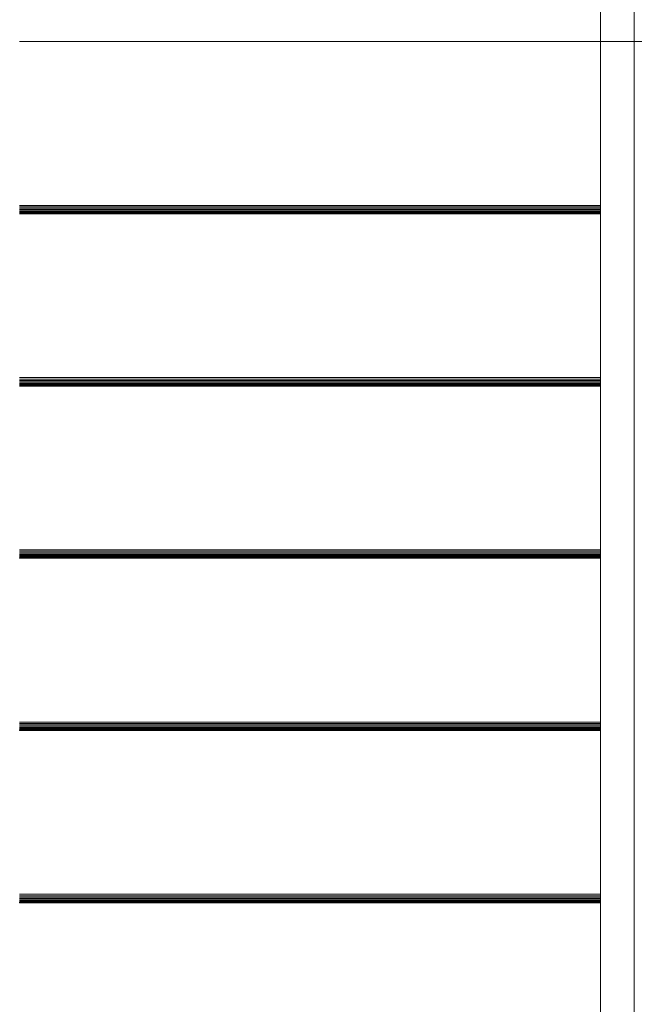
# Model space of a CAD drawing. Header units: millimetres. Extents: x -121 to 21670, y 1231 to 39176.
# Tile 39 of 72: x 13986 to 14891, y 32202 to 33650. Entities that reach past the tile are written whole.
import ezdxf

# ---------------------------------------------------------------- set-up
doc = ezdxf.new("R2010")
doc.units = ezdxf.units.MM
doc.linetypes.add('ADSK_Штриховая_ш3 п1_5', pattern=[225, 150, -75])
for name, color, linetype, lineweight in [('A-DETL-____-MBND', 5, 'ADSK_Штриховая_ш3 п1_5', 20), ('A-GENM-____-OTLN', 13, 'Continuous', 20), ('A-PART-____-OTLN', 2, 'Continuous', 20), ('S-STRS-____-OTLN', 31, 'Continuous', 20), ('Ограждение', 7, 'Continuous', 20)]:
    doc.layers.add(name, color=color, linetype=linetype, lineweight=lineweight)

# ---------------------------------------------------------------- blocks, each defined once
blk = doc.blocks.new('Family - V line-609485-В_Этаж 02_Канализация')
at = {"layer": 'S-STRS-____-OTLN', "color": 253}
for p, q in [((-1840, -709.4), (-985, -709.4)), ((-1840, -711.5), (-985, -711.5)), ((-1840, -713.6), (-985, -713.6)), ((-1840, -715.6), (-985, -715.6)), ((-1840, -717.4), (-985, -717.4)), ((-1840, -718.9), (-985, -718.9)), ((-1840, -720.2), (-985, -720.2)), ((-1840, -721.7), (-1840, -721.1)), ((-1840, -721.1), (-985, -721.1)), ((-1840, -721.9), (-1840, -721.7)), ((-1840, -721.7), (-985, -721.7)), ((-1840, -721.9), (-985, -721.9))]:
    blk.add_line(p, q, dxfattribs=at)
blk = doc.blocks.new('Family - Timber - Floor-609486-В_Этаж 02_Канализация')
blk.add_blockref('Family - V line-609485-В_Этаж 02_Канализация', (0, 0))
blk = doc.blocks.new('Family - V line-609497-В_Этаж 02_Канализация')
at = {"layer": 'S-STRS-____-OTLN', "color": 253}
for p, q in [((-1840, -962.7), (-985, -962.7)), ((-1840, -964.9), (-985, -964.9)), ((-1840, -967), (-985, -967)), ((-1840, -968.9), (-985, -968.9)), ((-1840, -970.7), (-985, -970.7)), ((-1840, -972.3), (-985, -972.3)), ((-1840, -973.5), (-985, -973.5)), ((-1840, -975), (-1840, -974.4)), ((-1840, -974.4), (-985, -974.4)), ((-1840, -975.2), (-1840, -975)), ((-1840, -975), (-985, -975)), ((-1840, -975.2), (-985, -975.2))]:
    blk.add_line(p, q, dxfattribs=at)
blk = doc.blocks.new('Family - Timber - Floor-609498-В_Этаж 02_Канализация')
blk.add_blockref('Family - V line-609497-В_Этаж 02_Канализация', (0, 0))
blk = doc.blocks.new('Family - V line-609541-В_Этаж 02_Канализация')
at = {"layer": 'S-STRS-____-OTLN', "color": 253}
for p, q in [((-1840, -1216), (-985, -1216)), ((-1840, -1218.2), (-985, -1218.2)), ((-1840, -1220.3), (-985, -1220.3)), ((-1840, -1222.3), (-985, -1222.3)), ((-1840, -1224.1), (-985, -1224.1)), ((-1840, -1225.6), (-985, -1225.6)), ((-1840, -1226.9), (-985, -1226.9)), ((-1840, -1228.3), (-1840, -1227.8)), ((-1840, -1227.8), (-985, -1227.8)), ((-1840, -1228.5), (-1840, -1228.3)), ((-1840, -1228.3), (-985, -1228.3)), ((-1840, -1228.5), (-985, -1228.5))]:
    blk.add_line(p, q, dxfattribs=at)
blk = doc.blocks.new('Family - Timber - Floor-609542-В_Этаж 02_Канализация')
blk.add_blockref('Family - V line-609541-В_Этаж 02_Канализация', (0, 0))
blk = doc.blocks.new('Family - V line-609549-В_Этаж 02_Канализация')
at = {"layer": 'S-STRS-____-OTLN', "color": 253}
for p, q in [((-1840, 38.1), (-985, 38.1)), ((-1840, -202.7), (-985, -202.7)), ((-1840, -204.9), (-985, -204.9)), ((-1840, -207), (-985, -207)), ((-1840, -208.9), (-985, -208.9)), ((-1840, -210.7), (-985, -210.7)), ((-1840, -212.3), (-985, -212.3)), ((-1840, -213.5), (-985, -213.5)), ((-1840, -214.4), (-985, -214.4)), ((-1840, -215), (-985, -215)), ((-1840, -215.2), (-985, -215.2))]:
    blk.add_line(p, q, dxfattribs=at)
blk = doc.blocks.new('Family - Timber - Floor-609550-В_Этаж 02_Канализация')
blk.add_blockref('Family - V line-609549-В_Этаж 02_Канализация', (0, 0))
blk = doc.blocks.new('Family - V line-609555-В_Этаж 02_Канализация')
at = {"layer": 'S-STRS-____-OTLN', "color": 253}
for p, q in [((-1840, -456), (-985, -456)), ((-1840, -458.2), (-985, -458.2)), ((-1840, -460.3), (-985, -460.3)), ((-1840, -462.3), (-985, -462.3)), ((-1840, -464.1), (-985, -464.1)), ((-1840, -465.6), (-985, -465.6)), ((-1840, -466.9), (-985, -466.9)), ((-1840, -467.8), (-985, -467.8)), ((-1840, -468.3), (-985, -468.3)), ((-1840, -468.5), (-985, -468.5))]:
    blk.add_line(p, q, dxfattribs=at)
blk = doc.blocks.new('Family - Timber - Floor-609556-В_Этаж 02_Канализация')
blk.add_blockref('Family - V line-609555-В_Этаж 02_Канализация', (0, 0))
blk = doc.blocks.new('Family - STAIR - 001-609563-В_Этаж 02_Канализация')
for name in ['Family - Timber - Floor-609550-В_Этаж 02_Канализация', 'Family - Timber - Floor-609556-В_Этаж 02_Канализация', 'Family - Timber - Floor-609486-В_Этаж 02_Канализация', 'Family - Timber - Floor-609498-В_Этаж 02_Канализация', 'Family - Timber - Floor-609542-В_Этаж 02_Канализация']:
    blk.add_blockref(name, (0, 0))
blk = doc.blocks.new('Family - V line-609661-В_Этаж 02_Канализация')
at = {"layer": 'A-DETL-____-MBND', "color": 253}
for p, q in [((-1840, 38.1), (-985, 38.1)), ((-1840, -202.7), (-985, -202.7)), ((-1840, -204.9), (-985, -204.9)), ((-1840, -207), (-985, -207)), ((-1840, -208.9), (-985, -208.9)), ((-1840, -210.7), (-985, -210.7)), ((-1840, -212.3), (-985, -212.3)), ((-1840, -213.5), (-985, -213.5)), ((-1840, -214.4), (-985, -214.4)), ((-1840, -215), (-985, -215)), ((-1840, -215.2), (-985, -215.2))]:
    blk.add_line(p, q, dxfattribs=at)
blk = doc.blocks.new('Family - Timber - Floor-609662-В_Этаж 02_Канализация')
blk.add_blockref('Family - V line-609661-В_Этаж 02_Канализация', (0, 0))
blk = doc.blocks.new('Прямая форма - V line-609858-В_Этаж 02_Канализация')
at = {"layer": 'Ограждение', "color": 253}
for p, q in [((-85, 4.4), (-35, 4.4)), ((-85, 4.4), (-85, -2272.1)), ((-35, 4.4), (-35, -2269.3))]:
    blk.add_line(p, q, dxfattribs=at)
blk = doc.blocks.new('Прямая форма - Steel - Structural-609859-В_Этаж 02_Канализация')
blk.add_blockref('Прямая форма - V line-609858-В_Этаж 02_Канализация', (0, 0))
blk = doc.blocks.new('Прямая форма - V line-609892-В_Этаж 02_Канализация')
at = {"layer": 'Ограждение', "color": 253}
for p, q in [((-85, 184.1), (-35, 184.1)), ((-85, 184.1), (-85, 166.5)), ((-35, 184.1), (-35, 166.5)), ((-85, 166.5), (-35, 166.5)), ((-85, 166.5), (-85, 4.4)), ((-35, 166.5), (-35, 4.4)), ((-35, 4.4), (-85, 4.4))]:
    blk.add_line(p, q, dxfattribs=at)
blk = doc.blocks.new('Прямая форма - Steel - Structural-609893-В_Этаж 02_Канализация')
blk.add_blockref('Прямая форма - V line-609892-В_Этаж 02_Канализация', (0, 0))
blk = doc.blocks.new('Прямая форма - RAILING - 017-609914-В_Этаж 02_Канализация')
for name in ['Прямая форма - Steel - Structural-609893-В_Этаж 02_Канализация', 'Прямая форма - Steel - Structural-609859-В_Этаж 02_Канализация']:
    blk.add_blockref(name, (0, 0))
blk = doc.blocks.new('Family - V line-609916-В_Этаж 02_Канализация')
at = {"layer": 'A-PART-____-OTLN', "color": 253}
for p, q in [((-85, 4.4), (-35, 4.4)), ((-85, 4.4), (-85, -2272.1)), ((-35, 4.4), (-35, -2269.3))]:
    blk.add_line(p, q, dxfattribs=at)
blk = doc.blocks.new('Family - Steel - Structural-609917-В_Этаж 02_Канализация')
blk.add_blockref('Family - V line-609916-В_Этаж 02_Канализация', (0, 0))
blk = doc.blocks.new('Family - V line-609967-В_Этаж 02_Канализация')
at = {"layer": 'A-PART-____-OTLN', "color": 253}
for p, q in [((-85, 184.1), (-35, 184.1)), ((-85, 184.1), (-85, 166.5)), ((-35, 184.1), (-35, 166.5)), ((-85, 166.5), (-35, 166.5)), ((-85, 166.5), (-85, 4.4)), ((-35, 166.5), (-35, 4.4)), ((-35, 4.4), (-85, 4.4))]:
    blk.add_line(p, q, dxfattribs=at)
blk = doc.blocks.new('Family - Steel - Structural-609968-В_Этаж 02_Канализация')
blk.add_blockref('Family - V line-609967-В_Этаж 02_Канализация', (0, 0))
blk = doc.blocks.new('Прямая форма - Timber - Floor-611842-В_Этаж 02_Канализация')
at = {"layer": 'A-DETL-____-MBND', "color": 253}
for p, q in [((200, -5370), (1055, -5370)), ((1105, -5370), (1300, -5370))]:
    blk.add_line(p, q, dxfattribs=at)
blk = doc.blocks.new('Прямая форма - SLA - 009-611843-В_Этаж 02_Канализация')
blk.add_blockref('Прямая форма - Timber - Floor-611842-В_Этаж 02_Канализация', (0, 0))
blk = doc.blocks.new('Family - Timber - Floor-611851-В_Этаж 02_Канализация')
at = {"layer": 'A-DETL-____-MBND', "color": 253}
for p, q in [((200, -5370), (1055, -5370)), ((1105, -5370), (1300, -5370))]:
    blk.add_line(p, q, dxfattribs=at)
blk = doc.blocks.new('V line_ifc_RVT-1-В_Этаж 02_Канализация')
at = {"layer": 'A-GENM-____-OTLN', "color": 253, "lineweight": 20}
blk.add_blockref('Прямая форма - SLA - 009-611843-В_Этаж 02_Канализация', (33863.2, 38987.6), dxfattribs=at)
at = {"layer": 'A-PART-____-OTLN', "color": 253, "lineweight": 20}
for name, p in [('Family - Timber - Floor-611851-В_Этаж 02_Канализация', (33863.2, 38987.6)), ('Family - Steel - Structural-609968-В_Этаж 02_Канализация', (35003.2, 33613.2)), ('Family - Timber - Floor-609662-В_Этаж 02_Канализация', (35903.2, 33579.5)), ('Family - Steel - Structural-609917-В_Этаж 02_Канализация', (35003.2, 33613.2))]:
    blk.add_blockref(name, p, dxfattribs=at)
at = {"layer": 'S-STRS-____-OTLN', "color": 253, "lineweight": 20}
blk.add_blockref('Family - STAIR - 001-609563-В_Этаж 02_Канализация', (35903.2, 33579.5), dxfattribs=at)
at = {"layer": 'Ограждение', "color": 253, "lineweight": 20}
blk.add_blockref('Прямая форма - RAILING - 017-609914-В_Этаж 02_Канализация', (35003.2, 33613.2), dxfattribs=at)

msp = doc.modelspace()

# ---------------------------------------------------------------- block references
at = {"lineweight": 9}
msp.add_blockref('V line_ifc_RVT-1-В_Этаж 02_Канализация', (-20077.1477, 0), dxfattribs=at)

doc.saveas('drawing.dxf')
